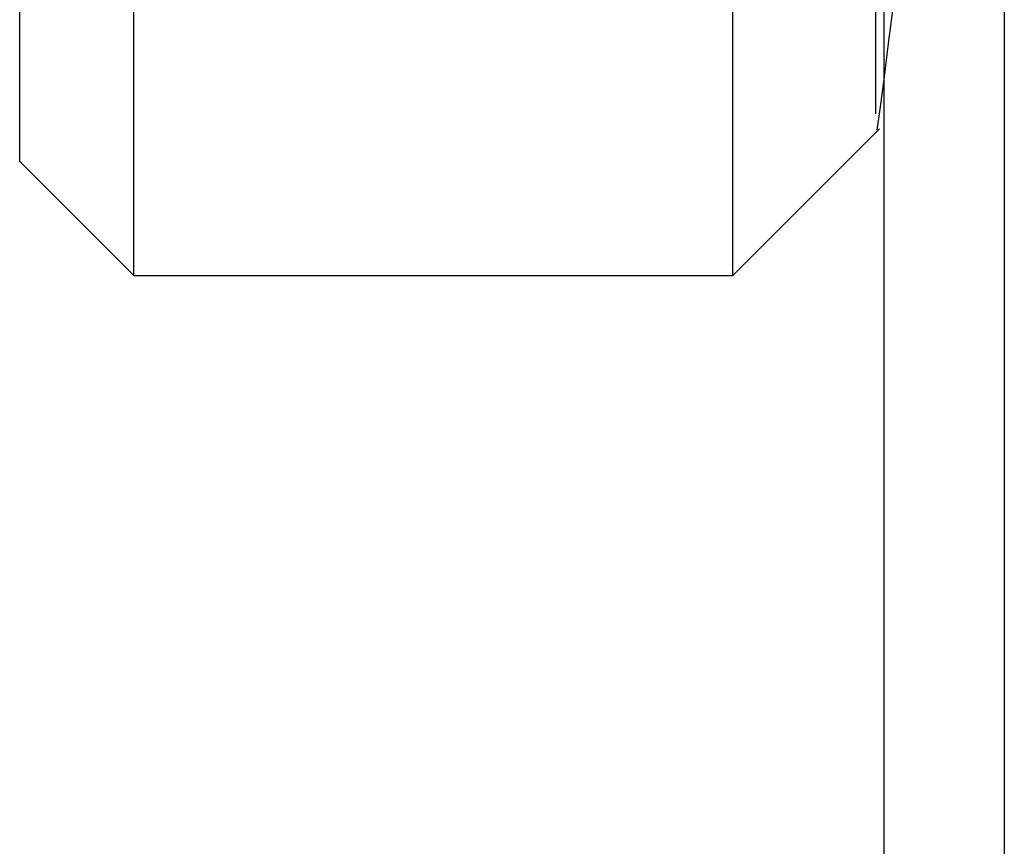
# Model space of a CAD drawing. Header units: millimetres. Extents: x -75 to 750, y -85 to 185.
# Tile 37 of 46: x 640.02 to 646.92, y 141.41 to 147.2. Entities that reach past the tile are written whole.
import ezdxf
from ezdxf.lldxf.tags import DXFTag

# ---------------------------------------------------------------- set-up
doc = ezdxf.new("R2010")
doc.units = ezdxf.units.MM
for name, color, linetype in [('90-DEGREE-ELBOW', 7, 'Continuous'), ('Default', 7, 'Continuous'), ('P1_A', 7, 'Continuous')]:
    doc.layers.add(name, color=color, linetype=linetype)
tags = doc.linetypes.add('HIDDEN2', pattern=[4.7625, 3.175, -1.5875]).pattern_tags.tags
tags[6:7] = [DXFTag(74, 4), DXFTag(75, 0), DXFTag(340, '0'), DXFTag(46, 0.0), DXFTag(50, 0.0), DXFTag(44, 0.0), DXFTag(45, 0.0)]
tags[4:5] = [DXFTag(74, 4), DXFTag(75, 0), DXFTag(340, '0'), DXFTag(46, 0.0), DXFTag(50, 0.0), DXFTag(44, 0.0), DXFTag(45, 0.0)]

# ---------------------------------------------------------------- blocks, each defined once
blk = doc.blocks.new('SE')
at = {"layer": '90-DEGREE-ELBOW', "color": 7, "linetype": 'HIDDEN2'}
for p, q in [((646.9237, 148.0273), (646.9237, 63.4119)), ((646.0797, 148.0119), (646.0797, 146.5806))]:
    blk.add_line(p, q, dxfattribs=at)
at = {"layer": '90-DEGREE-ELBOW', "color": 7, "linetype": 'Continuous'}
blk.add_line((646.0797, 146.5806), (646.0797, 63.4119), dxfattribs=at)
at = {"layer": 'P1_A', "color": 7, "linetype": 'Continuous'}
for p, q in [((640.8196, 145.4119), (640.8196, 160.2119)), ((645.0196, 145.4119), (645.0196, 160.2119)), ((640.0196, 146.2119), (640.0196, 159.4119)), ((645.0196, 145.4119), (646.0478, 146.4401)), ((640.0196, 146.2119), (640.8196, 145.4119)), ((640.8196, 145.4119), (645.0196, 145.4119))]:
    blk.add_line(p, q, dxfattribs=at)
at = {"layer": 'P1_A', "color": 7, "linetype": 'HIDDEN2'}
blk.add_line((646.0196, 148.0589), (646.0196, 146.5446), dxfattribs=at)
at = {"layer": 'P1_A', "color": 7, "linetype": 'Continuous'}
blk.add_arc((600.0467, 152.8126), 46.4266, 352.09728, 7.72046, dxfattribs=at)

msp = doc.modelspace()

# ---------------------------------------------------------------- block references
at = {"layer": 'Default'}
msp.add_blockref('SE', (0, 0), dxfattribs=at)

doc.saveas('drawing.dxf')
